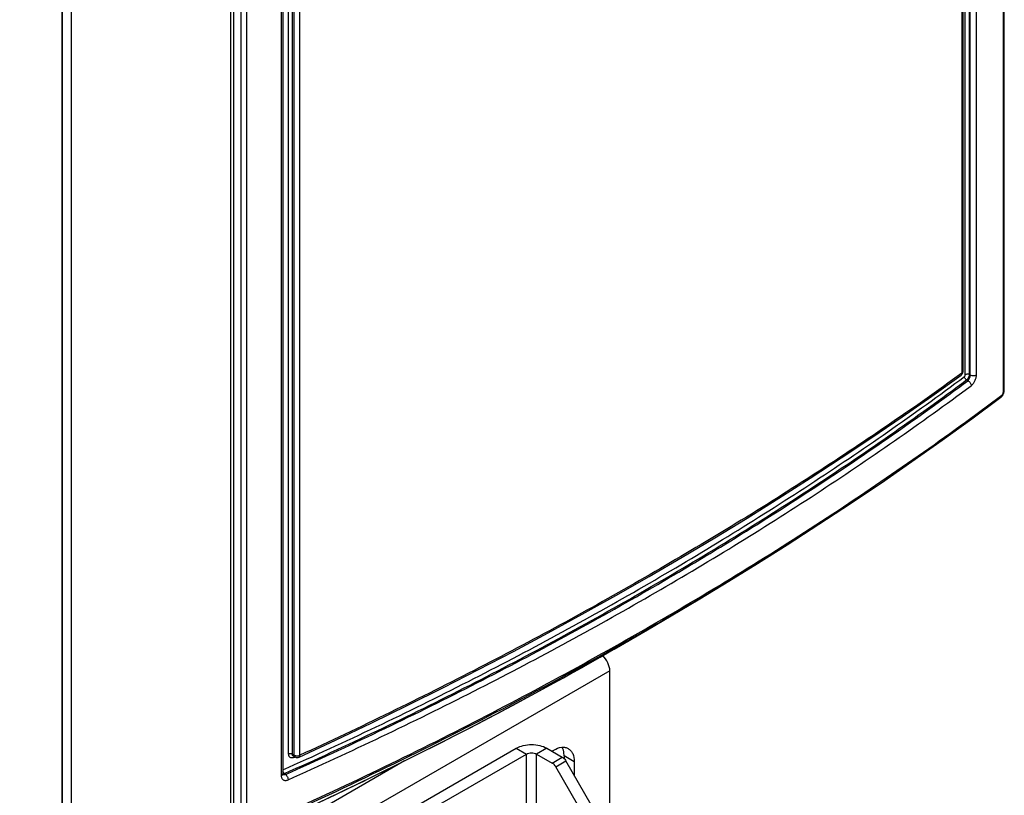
# Model space of a CAD drawing. Header units: millimetres. Extents: x 0 to 841, y 0 to 594.
# Tile 105 of 127: x 734 to 768, y 399 to 426. Entities that reach past the tile are written whole.
import ezdxf

# ---------------------------------------------------------------- set-up
doc = ezdxf.new("R2010")
doc.units = ezdxf.units.MM
doc.header["$LTSCALE"] = 46.255
doc.layers.get('0').update_dxf_attribs({"linetype": 'CONTINUOUS'})
for name, color, linetype in [('CHAMFERS', 7, 'CONTINUOUS'), ('CURVES', 7, 'CONTINUOUS'), ('ROUNDS', 7, 'CONTINUOUS')]:
    doc.layers.add(name, color=color, linetype=linetype)

msp = doc.modelspace()

# ---------------------------------------------------------------- linework, layer by layer
at = {"color": 9, "linetype": 'CONTINUOUS'}
for p, q in [((754.1258, 403.7126), (729.0235, 389.2198)), ((750.8731, 401.0181), (751.2266, 400.814)), ((751.2266, 397.2214), (751.2266, 400.814)), ((751.9337, 401.0181), (751.5802, 400.814)), ((751.5802, 397.0173), (751.5802, 400.814))]:
    msp.add_line(p, q, dxfattribs=at)
at = {"color": 3, "linetype": 'CONTINUOUS'}
for p, q in [((754.1258, 392.6899), (754.1258, 403.7126)), ((744.8627, 397.548), (750.8731, 401.0181)), ((746.9838, 400.5748), (728.4199, 389.8569)), ((753.7015, 398.6647), (752.599, 400.5743))]:
    msp.add_line(p, q, dxfattribs=at)
at = {"color": 7, "linetype": 'CONTINUOUS'}
for p, q in [((745.2162, 397.3439), (751.2266, 400.814)), ((753.348, 398.4606), (752.2455, 400.3701))]:
    msp.add_line(p, q, dxfattribs=at)
at = {"color": 3, "linetype": 'CONTINUOUS'}
for points, knots in [([(754.1258, 403.7126), (754.1258, 403.8092), (754.0694, 404.0078), (753.9527, 404.1751), (753.8776, 404.2456)], [0, 0, 0, 0, 0.4840716, 1, 1, 1, 1]), ([(750.8731, 401.0181), (750.9484, 401.0616), (751.1235, 401.125), (751.4034, 401.1554), (751.6834, 401.125), (751.8585, 401.0616), (751.9337, 401.0181)], [0, 0, 0, 0, 0.2372182, 0.5, 0.7627818, 1, 1, 1, 1])]:
    msp.add_open_spline(points, degree=3, knots=knots, dxfattribs=at)
at = {"color": 7, "linetype": 'CONTINUOUS'}
msp.add_open_spline([(751.2266, 400.814), (751.2517, 400.8285), (751.3101, 400.8497), (751.4034, 400.8598), (751.4967, 400.8497), (751.5551, 400.8285), (751.5802, 400.814)], degree=3, knots=[0, 0, 0, 0, 0.2372474, 0.5, 0.7627526, 1, 1, 1, 1], dxfattribs=at)
at = {"layer": 'CHAMFERS', "color": 7, "linetype": 'CONTINUOUS'}
msp.add_line((757.2556, 406.2242), (758.0563, 406.7107), dxfattribs=at)
at = {"layer": 'CURVES', "color": 40, "linetype": 'CONTINUOUS'}
msp.add_line((735.0764, 395.5257), (735.0764, 472.8897), dxfattribs=at)
at = {"layer": 'CURVES', "color": 4, "linetype": 'CONTINUOUS'}
msp.add_line((741.2874, 438.4618), (741.2874, 398.2585), dxfattribs=at)
at = {"layer": 'ROUNDS', "color": 9, "linetype": 'CONTINUOUS'}
for p, q in [((740.9441, 397.8091), (740.9441, 475.1494)), ((735.0764, 472.8897), (735.0764, 395.5257)), ((735.394, 472.8724), (735.394, 395.5085)), ((767.8171, 413.4541), (767.8171, 453.6573)), ((766.4917, 414.0159), (766.4917, 453.0338)), ((766.638, 414.0228), (766.638, 453.0374)), ((766.6605, 414.0098), (766.6605, 453.025)), ((766.8801, 414.0203), (766.8801, 453.0355)), ((766.3718, 452.6606), (766.3718, 414.0684)), ((742.6981, 439.0741), (742.6981, 400.0589)), ((742.9541, 400.8132), (742.9541, 439.4133)), ((743.0835, 400.8104), (743.0835, 439.4071)), ((743.1508, 400.7781), (743.1508, 439.3702)), ((743.3452, 400.774), (743.3452, 439.3661)), ((741.2874, 438.4618), (741.2874, 398.2585)), ((741.4845, 438.4542), (741.4845, 398.2509)), ((766.5814, 413.8107), (766.5364, 413.8367)), ((766.6605, 414.0098), (766.638, 414.0228)), ((757.2556, 406.2242), (757.2553, 406.2241)), ((743.0835, 400.8104), (743.1508, 400.7781)), ((752.8883, 400.5487), (752.5348, 400.7528)), ((743.1766, 400.7118), (743.1525, 400.7007)), ((752.1205, 400.5021), (752.474, 400.7062)), ((752.2455, 400.3701), (752.599, 400.5743)), ((742.7598, 400.109), (742.7599, 400.1089)), ((742.847, 400.1077), (742.8058, 400.1358))]:
    msp.add_line(p, q, dxfattribs=at)
at = {"layer": 'ROUNDS', "color": 7, "linetype": 'CONTINUOUS'}
for p, q in [((741.0434, 397.9243), (741.0434, 475.2645)), ((767.8479, 413.5066), (767.8479, 453.7099)), ((766.4041, 452.7143), (766.4041, 414.1221)), ((742.7558, 439.1423), (742.7558, 400.1271)), ((758.0563, 406.7107), (758.0564, 406.7108)), ((743.1237, 400.7372), (743.1872, 400.7067)), ((751.5802, 400.814), (752.1205, 400.5021)), ((752.5348, 400.7528), (752.5348, 400.658))]:
    msp.add_line(p, q, dxfattribs=at)
at = {"layer": 'ROUNDS', "color": 3, "linetype": 'CONTINUOUS'}
for p, q in [((751.9337, 401.0181), (752.474, 400.7062)), ((752.1105, 400.9161), (752.1812, 400.9569)), ((752.8883, 400.5487), (752.8883, 400.0731))]:
    msp.add_line(p, q, dxfattribs=at)
at = {"layer": 'ROUNDS', "color": 7, "linetype": 'CONTINUOUS'}
for points in [[(743.3151, 400.7057), (744.5867, 401.2994), (745.8493, 401.9022), (747.0997, 402.5129), (748.3379, 403.1313), (749.5636, 403.7572), (750.7767, 404.3908), (751.977, 405.0318), (753.1643, 405.6801), (754.3385, 406.3358), (755.4994, 406.9986), (756.6469, 407.6685), (757.7808, 408.3455), (758.9009, 409.0293), (760.0072, 409.72), (761.0994, 410.4175), (762.1774, 411.1216), (763.2411, 411.8322), (764.2902, 412.5493), (765.3248, 413.2727), (766.3421, 414.0006)], [(767.7324, 413.2387), (767.7448, 413.2488), (767.7579, 413.2612), (767.7705, 413.2752), (767.7824, 413.2904), (767.7933, 413.3068), (767.8032, 413.3239), (767.8121, 413.3416), (767.8199, 413.3599), (767.8268, 413.3788), (767.8329, 413.3986), (767.8381, 413.4192), (767.8423, 413.4406), (767.8454, 413.4628), (767.8473, 413.4858), (767.8479, 413.5066)], [(758.0564, 406.7108), (759.1676, 407.3936), (760.2907, 408.0998), (761.3991, 408.8133), (762.4929, 409.5339), (763.5717, 410.2615), (764.6354, 410.9961), (765.6839, 411.7375), (766.717, 412.4856), (767.7323, 413.2387)], [(740.9464, 397.7307), (742.0265, 398.2159), (743.3078, 398.805), (744.5771, 399.4024), (745.8342, 400.008), (747.0791, 400.6217), (748.3114, 401.2434), (749.5311, 401.8731), (750.7379, 402.5106), (751.9318, 403.1559), (753.1124, 403.8088), (754.2797, 404.4694), (755.4336, 405.1374), (756.5737, 405.8128), (757.2557, 406.2243)], [(742.7587, 400.1072), (742.7587, 400.1072), (742.7583, 400.1082), (742.7576, 400.1103), (742.7569, 400.1135), (742.7563, 400.1178), (742.7559, 400.123), (742.7558, 400.1271)]]:
    msp.add_lwpolyline(points, dxfattribs=at)
for centre, start, end in [((766.2541, 414.1221), 305.8973, 0.00009), ((743.2522, 400.8419), 244.32467, 294.77847)]:
    msp.add_arc(centre, 0.15, start, end, dxfattribs=at)
at = {"layer": 'ROUNDS', "color": 9, "linetype": 'CONTINUOUS'}
for centre, radius, start, end in [((766.3541, 414.1221), 0.05, 358.54198, 0.00047), ((690.0123, 518.7041), 131.0439, 300.872124, 301.281658), ((684.9469, 525.5286), 139.5066, 296.413998, 301.219365), ((677.8842, 539.4317), 155.1002, 294.053081, 296.465878), ((742.7581, 400.1989), 0.0757, 268.33569, 270.15812), ((742.7966, 400.178), 0.0782, 240.05483, 241.90497)]:
    msp.add_arc(centre, radius, start, end, dxfattribs=at)
for points, knots in [([(766.4041, 414.1208), (766.404, 414.116), (766.4023, 414.1063), (766.3932, 414.0869), (766.381, 414.0751), (766.3718, 414.0684)], [0, 0, 0, 0, 0.2248274, 0.4618635, 1, 1, 1, 1]), ([(742.7559, 400.2649), (744.9308, 401.2381), (749.177, 403.2619), (755.2961, 406.5739), (761.0594, 410.1104), (764.7059, 412.6481), (766.4608, 413.9521)], [0, 0, 0, 0, 0.2606552, 0.5143321, 0.7608204, 1, 1, 1, 1]), ([(742.8058, 400.1358), (744.9831, 401.1099), (749.234, 403.1356), (755.3598, 406.4509), (761.1292, 409.991), (764.7797, 412.5313), (766.5364, 413.8367)], [0, 0, 0, 0, 0.2606586, 0.5143367, 0.760824, 1, 1, 1, 1]), ([(742.847, 400.1077), (745.0246, 401.0819), (749.2761, 403.108), (755.4029, 406.4238), (761.1733, 409.9645), (764.8243, 412.5052), (766.5814, 413.8107)], [0, 0, 0, 0, 0.2606565, 0.5143339, 0.7608219, 1, 1, 1, 1]), ([(766.3718, 414.0684), (764.657, 412.8272), (761.1, 410.4008), (755.4985, 406.987), (749.562, 403.7506), (745.4504, 401.7457), (743.3452, 400.774)], [0, 0, 0, 0, 0.2384991, 0.4848299, 0.7387656, 1, 1, 1, 1]), ([(766.3421, 414.0006), (766.3468, 414.004), (766.3555, 414.0124), (766.3685, 414.0346), (766.3717, 414.0548), (766.3718, 414.0684)], [0, 0, 0, 0, 0.2289842, 0.4679265, 1, 1, 1, 1]), ([(766.4608, 413.9521), (766.4653, 413.9555), (766.4737, 413.9643), (766.4832, 413.9801), (766.4898, 413.9977), (766.4917, 414.01), (766.4917, 414.0159)], [0, 0, 0, 0, 0.23023, 0.4926391, 0.75904, 1, 1, 1, 1]), ([(766.5364, 413.8367), (766.5258, 413.842), (766.5057, 413.8565), (766.4818, 413.8849), (766.4655, 413.9175), (766.4609, 413.941), (766.4608, 413.9521)], [0, 0, 0, 0, 0.2467158, 0.5098988, 0.7676702, 1, 1, 1, 1]), ([(766.638, 414.0228), (766.627, 414.0286), (766.6019, 414.0367), (766.5624, 414.0393), (766.5242, 414.0332), (766.501, 414.0227), (766.4917, 414.0159)], [0, 0, 0, 0, 0.2438884, 0.5108299, 0.7718173, 1, 1, 1, 1]), ([(766.5364, 413.8367), (766.5506, 413.8462), (766.5773, 413.8714), (766.6086, 413.9176), (766.6305, 413.9691), (766.6375, 414.0055), (766.638, 414.0228)], [0, 0, 0, 0, 0.2340629, 0.4975468, 0.7623603, 1, 1, 1, 1]), ([(766.5814, 413.8107), (766.5938, 413.8216), (766.6162, 413.8497), (766.6411, 413.8993), (766.6574, 413.9539), (766.6612, 413.9918), (766.6605, 414.0098)], [0, 0, 0, 0, 0.2245725, 0.4851397, 0.753861, 1, 1, 1, 1]), ([(766.5814, 413.8107), (766.5973, 413.8028), (766.6275, 413.7811), (766.6633, 413.7385), (766.6878, 413.6896), (766.6947, 413.6543), (766.6948, 413.6376)], [0, 0, 0, 0, 0.2467144, 0.5098975, 0.7676697, 1, 1, 1, 1]), ([(766.6605, 414.0098), (766.677, 414.0011), (766.7147, 413.989), (766.774, 413.985), (766.8314, 413.9943), (766.8661, 414.01), (766.8801, 414.0203)], [0, 0, 0, 0, 0.2439518, 0.5109565, 0.771936, 1, 1, 1, 1]), ([(766.6948, 413.6376), (766.7077, 413.6472), (766.7329, 413.6696), (766.78, 413.724), (766.8293, 413.8056), (766.8628, 413.8955), (766.8774, 413.9682), (766.8801, 414.0034), (766.8801, 414.0203)], [0, 0, 0, 0, 0.109782, 0.2304616, 0.4925468, 0.7587438, 0.8841928, 1, 1, 1, 1]), ([(742.9349, 399.9198), (745.1149, 400.8951), (749.371, 402.9234), (755.5043, 406.2428), (761.2809, 409.7872), (764.9359, 412.3306), (766.6948, 413.6376)], [0, 0, 0, 0, 0.260657, 0.5143346, 0.7608224, 1, 1, 1, 1]), ([(767.7615, 413.3061), (767.7663, 413.3097), (767.7756, 413.319), (767.7913, 413.3418), (767.8053, 413.3746), (767.8149, 413.4148), (767.8171, 413.4414), (767.8171, 413.4541)], [0, 0, 0, 0, 0.1123968, 0.239955, 0.5085984, 0.766028, 1, 1, 1, 1]), ([(767.8171, 413.4541), (767.8261, 413.4608), (767.8379, 413.4728), (767.8465, 413.4921), (767.8479, 413.5019), (767.8479, 413.5066)], [0, 0, 0, 0, 0.5369723, 0.7741371, 1, 1, 1, 1]), ([(741.5574, 398.1772), (743.9816, 399.2556), (748.7044, 401.4955), (755.491, 405.1607), (761.8437, 409.0648), (765.845, 411.8674), (767.7615, 413.3061)], [0, 0, 0, 0, 0.2625533, 0.5169677, 0.7628687, 1, 1, 1, 1]), ([(767.7615, 413.3061), (767.7614, 413.2927), (767.7582, 413.2728), (767.7455, 413.2507), (767.737, 413.2422), (767.7324, 413.2387)], [0, 0, 0, 0, 0.5303343, 0.7698486, 1, 1, 1, 1]), ([(741.5318, 398.1113), (744.276, 399.3321), (749.6024, 401.8792), (754.7676, 404.7407), (757.2541, 406.2272)], [0, 0, 0, 0, 0.5090322, 1, 1, 1, 1]), ([(743.0835, 400.8104), (743.0743, 400.8153), (743.0532, 400.8227), (743.0196, 400.8267), (742.9856, 400.8241), (742.9639, 400.8177), (742.9541, 400.8132)], [0, 0, 0, 0, 0.2365796, 0.4957254, 0.7571567, 1, 1, 1, 1]), ([(743.1525, 400.7007), (743.1401, 400.695), (743.1155, 400.6859), (743.0781, 400.6798), (743.0431, 400.6824), (743.012, 400.6939), (742.9863, 400.7141), (742.9676, 400.7419), (742.9563, 400.7758), (742.9541, 400.8004), (742.9541, 400.8132)], [0, 0, 0, 0, 0.1445943, 0.2772032, 0.3988835, 0.5129012, 0.6245508, 0.7399248, 0.8641079, 1, 1, 1, 1]), ([(743.1237, 400.7372), (743.1174, 400.7403), (743.1055, 400.7483), (743.0922, 400.7656), (743.0845, 400.7869), (743.0833, 400.8024), (743.0835, 400.8104)], [0, 0, 0, 0, 0.2389879, 0.4777409, 0.7284774, 1, 1, 1, 1]), ([(743.1872, 400.7067), (743.1818, 400.7093), (743.1714, 400.7169), (743.1601, 400.7335), (743.153, 400.7545), (743.1512, 400.7699), (743.1508, 400.7781)], [0, 0, 0, 0, 0.2152886, 0.4474416, 0.7076567, 1, 1, 1, 1]), ([(743.1508, 400.7781), (743.1648, 400.7707), (743.1964, 400.7597), (743.2468, 400.7537), (743.2979, 400.7576), (743.3305, 400.7672), (743.3452, 400.774)], [0, 0, 0, 0, 0.2366265, 0.4958271, 0.7572592, 1, 1, 1, 1]), ([(743.155, 400.7223), (743.1545, 400.7206), (743.153, 400.7135), (743.1524, 400.7062), (743.1525, 400.7007)], [0, 0, 0, 0, 0.2321136, 1, 1, 1, 1]), ([(743.3151, 400.7057), (743.3199, 400.708), (743.3291, 400.715), (743.3387, 400.7308), (743.3442, 400.7511), (743.3452, 400.766), (743.3452, 400.774)], [0, 0, 0, 0, 0.2038252, 0.4307948, 0.6948836, 1, 1, 1, 1]), ([(742.7558, 400.1271), (742.7558, 400.1205), (742.7529, 400.1065), (742.7408, 400.0877), (742.722, 400.0712), (742.7066, 400.0627), (742.6981, 400.0589)], [0, 0, 0, 0, 0.2111979, 0.4418208, 0.7037614, 1, 1, 1, 1]), ([(742.6981, 400.0589), (742.6981, 400.0435), (742.7008, 400.014), (742.7141, 399.9732), (742.7364, 399.9395), (742.7668, 399.9148), (742.8039, 399.9002), (742.8457, 399.8963), (742.8905, 399.9027), (742.9201, 399.9132), (742.9349, 399.9198)], [0, 0, 0, 0, 0.1359759, 0.2604765, 0.3763075, 0.4883174, 0.60238, 0.7237593, 0.8558765, 1, 1, 1, 1]), ([(742.8058, 400.1358), (742.7944, 400.1448), (742.7744, 400.1689), (742.761, 400.1968), (742.7558, 400.2121)], [0, 0, 0, 0, 0.4718132, 1, 1, 1, 1]), ([(742.7583, 400.1232), (742.7621, 400.1232), (742.7785, 400.1245), (742.7944, 400.1301), (742.8058, 400.1358)], [0, 0, 0, 0, 0.2297004, 1, 1, 1, 1]), ([(742.7599, 400.1089), (742.766, 400.1057), (742.7793, 400.1007), (742.8091, 400.0972), (742.8322, 400.1021), (742.847, 400.1077)], [0, 0, 0, 0, 0.2296529, 0.4709802, 1, 1, 1, 1]), ([(742.847, 400.1077), (742.8599, 400.0974), (742.8839, 400.071), (742.9113, 400.0242), (742.9298, 399.9727), (742.935, 399.9369), (742.9349, 399.9198)], [0, 0, 0, 0, 0.2328555, 0.4952525, 0.760197, 1, 1, 1, 1])]:
    msp.add_open_spline(points, degree=3, knots=knots, dxfattribs=at)
at = {"layer": 'ROUNDS', "color": 3, "linetype": 'CONTINUOUS'}
for points, knots in [([(752.1812, 400.9569), (752.2639, 401.0047), (752.3959, 401.0574), (752.5724, 401.053), (752.6483, 401.0255), (752.6812, 401.0064)], [0, 0, 0, 0, 0.5477131, 0.7815519, 1, 1, 1, 1]), ([(752.6812, 401.0064), (752.7142, 400.9874), (752.776, 400.9355), (752.868, 400.7848), (752.8883, 400.6442), (752.8883, 400.5487)], [0, 0, 0, 0, 0.2184481, 0.4522869, 1, 1, 1, 1]), ([(752.474, 400.7062), (752.4861, 400.6992), (752.5362, 400.6641), (752.5755, 400.615), (752.599, 400.5743)], [0, 0, 0, 0, 0.2291658, 1, 1, 1, 1])]:
    msp.add_open_spline(points, degree=3, knots=knots, dxfattribs=at)
at = {"layer": 'ROUNDS', "color": 7, "linetype": 'CONTINUOUS'}
for points, knots in [([(752.5348, 400.7528), (752.5348, 400.7806), (752.5303, 400.8823), (752.5062, 400.9845), (752.4731, 401.0508)], [0, 0, 0, 0, 0.2730612, 1, 1, 1, 1]), ([(752.2455, 400.3701), (752.2373, 400.3842), (752.204, 400.4351), (752.1591, 400.4798), (752.1205, 400.5021)], [0, 0, 0, 0, 0.2672177, 1, 1, 1, 1])]:
    msp.add_open_spline(points, degree=3, knots=knots, dxfattribs=at)

doc.saveas('drawing.dxf')
